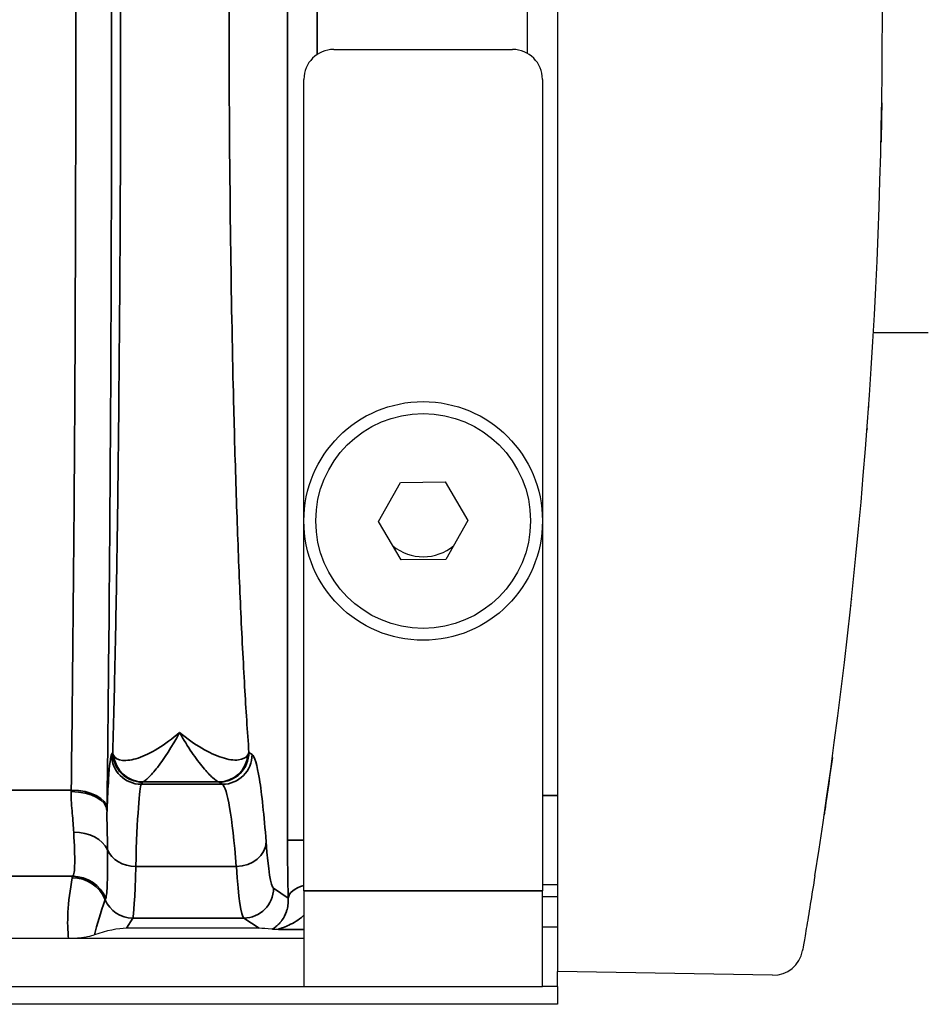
# Model space of a CAD drawing. Header units: millimetres. Extents: x 399 to 6233, y -1870 to 1602.
# Tile 180 of 256: x 5494 to 5509, y -569 to -552. Entities that reach past the tile are written whole.
import ezdxf

# ---------------------------------------------------------------- set-up
doc = ezdxf.new("R2010")
doc.units = ezdxf.units.MM
for name, color, linetype, lineweight in [('AM_5', 3, 'Continuous', 25), ('可見 (ISO)', 7, 'Continuous', 25), ('窄部可見 (ISO)', 7, 'Continuous', 35)]:
    doc.layers.add(name, color=color, linetype=linetype, lineweight=lineweight)
doc.styles.add('尺寸標註', font='romans.shx', dxfattribs={"bigfont": 'CHINESET.SHX'})
doc.dimstyles.new('CNS1$0', dxfattribs={"dimtxt": 2.5, "dimasz": 2.5, "dimexe": 1, "dimexo": 1, "dimgap": 1.5, "dimtad": 1, "dimtoh": 1, "dimdec": 1, "dimdsep": 46, "dimtxsty": '尺寸標註', "dimcen": 0, "dimclrd": 2, "dimclre": 2, "dimclrt": 1, "dimadec": 0, "dimazin": 2, "dimtp": 0.1, "dimtm": 0.1, "dimtfac": 0.71, "dimtdec": 1, "dimtmove": 0, "dimatfit": 0, "dimfxl": 0, "dimlwd": 13, "dimlwe": 13, "dimarcsym": 0})

# ---------------------------------------------------------------- blocks, each defined once
blk = doc.blocks.new('*D353')
at = {"layer": 'AM_5', "color": 2, "lineweight": 13}
for p, q in [((5378.359, -553.173), (5378.359, -588.806)), ((5539.059, -571.673), (5539.059, -588.806)), ((5536.559, -587.806), (5380.859, -587.806))]:
    blk.add_line(p, q, dxfattribs=at)
at = {"layer": 'AM_5', "color": 2, "lineweight": -2}
for points in [[(5380.859, -587.389), (5380.859, -588.223), (5378.359, -587.806)], [(5536.559, -587.389), (5536.559, -588.223), (5539.059, -587.806)]]:
    blk.add_solid(points, dxfattribs=at)
at = {"layer": 'Defpoints', "color": 0, "lineweight": -2}
for p in [(5378.359, -552.173), (5539.059, -570.673), (5378.359, -587.806)]:
    blk.add_point(p, dxfattribs=at)
at = {"layer": 'AM_5', "color": 1, "insert": (5458.709, -585.056), "char_height": 2.5, "attachment_point": 5, "style": '尺寸標註'}
blk.add_mtext('160.7', dxfattribs=at)

msp = doc.modelspace()

# ---------------------------------------------------------------- linework, layer by layer
at = {"layer": '可見 (ISO)'}
for p, q in [((5503.059, -537.973), (5503.059, -566.374)), ((5502.559, -552.74), (5502.559, -551.606)), ((5499.309, -552.673), (5502.309, -552.673)), ((5498.809, -566.773), (5498.809, -553.173)), ((5502.809, -553.173), (5502.809, -566.773)), ((5509.279, -557.423), (5508.358, -557.423)), ((5508.278, -558.673), (5508.279, -558.673)), ((5508.279, -558.673), (5508.279, -558.655)), ((5500.058, -560.58), (5500.428, -559.927)), ((5500.428, -559.927), (5501.178, -559.92)), ((5501.178, -559.92), (5501.559, -560.567)), ((5500.439, -561.227), (5500.058, -560.58)), ((5501.559, -560.567), (5501.19, -561.22)), ((5501.19, -561.22), (5500.439, -561.227)), ((5495.648, -562.673), (5495.648, -562.673)), ((5497.059, -564.361), (5497.059, -564.361)), ((5503.059, -566.374), (5503.059, -568.123)), ((5497.701, -566.673), (5497.701, -566.673)), ((5498.809, -566.773), (5498.809, -568.373)), ((5503.059, -566.673), (5502.809, -566.673)), ((5502.809, -568.373), (5502.809, -566.773)), ((5495.969, -566.923), (5495.969, -566.923)), ((5497.722, -566.873), (5497.722, -566.873)), ((5503.059, -566.873), (5502.809, -566.873)), ((5498.059, -567.4), (5495.836, -567.4)), ((5502.809, -567.373), (5503.059, -567.373)), ((5498.809, -567.573), (5394.309, -567.573)), ((5506.668, -568.186), (5503.059, -568.123)), ((5503.059, -568.373), (5503.059, -568.123)), ((5394.309, -568.373), (5498.809, -568.373)), ((5498.809, -568.373), (5502.809, -568.373)), ((5503.059, -568.373), (5502.809, -568.373)), ((5503.059, -568.373), (5503.059, -568.673)), ((5503.059, -568.673), (5390.059, -568.673))]:
    msp.add_line(p, q, dxfattribs=at)
for radius in [2, 1.8]:
    msp.add_circle((5500.809, -560.573), radius, dxfattribs=at)
for centre, radius, start, end in [((5499.309, -553.173), 0.5, 90, 180), ((5502.309, -553.173), 0.5, 0, 90), ((5500.809, -560.373), 0.8, 230.5307, 309.8588), ((5506.677, -567.687), 0.5, 269, 350.1847)]:
    msp.add_arc(centre, radius, start, end, dxfattribs=at)
for centre, major_axis, ratio, start_param, end_param in [((5417.036, -552.173), (0, -91.486), 0.999849, 1.413344, 1.728248), ((5495.337, -567.733), (0.703, 0.26), 0.296942, 0.676409, 1.518647), ((5499.309, -567.733), (1.346, -0.312), 0.087373, 2.464941, 2.780905)]:
    msp.add_ellipse(centre, major_axis=major_axis, ratio=ratio, start_param=start_param, end_param=end_param, dxfattribs=at)
msp.add_open_spline([(5508.498, -553.565), (5508.495, -553.788), (5508.491, -554.009), (5508.486, -554.226)], degree=3, dxfattribs=at)
for points, knots in [([(5508.252, -559.024), (5508.252, -559.024), (5508.252, -559.024), (5508.252, -559.026), (5508.252, -559.027), (5508.252, -559.03), (5508.251, -559.032), (5508.251, -559.041), (5508.25, -559.046), (5508.25, -559.049), (5508.25, -559.05), (5508.25, -559.05)], [0, 0, 0, 0, 0.00097656, 0.00097656, 0.00488283, 0.00488283, 0.01269545, 0.01269545, 0.04395329, 0.04395329, 0.05714808, 0.05714808, 0.05714808, 0.05714808]), ([(5507.982, -561.982), (5507.982, -561.982), (5507.982, -561.983), (5507.982, -561.983), (5507.981, -561.984), (5507.981, -561.986), (5507.981, -561.987), (5507.981, -561.989)], [0.02995296, 0.02995296, 0.02995296, 0.02995296, 0.03266965, 0.03266965, 0.04118502, 0.04118502, 0.04704465, 0.04704465, 0.04704465, 0.04704465]), ([(5507.992, -561.882), (5507.992, -561.882), (5507.992, -561.882), (5507.992, -561.882), (5507.992, -561.883), (5507.992, -561.886), (5507.992, -561.887), (5507.992, -561.888)], [0.02997514, 0.02997514, 0.02997514, 0.02997514, 0.03261946, 0.03261946, 0.04097847, 0.04097847, 0.04707143, 0.04707143, 0.04707143, 0.04707143]), ([(5507.67, -564.538), (5507.63, -564.827), (5507.588, -565.122), (5507.543, -565.433), (5507.538, -565.465), (5507.534, -565.497)], [0, 0, 0, 0, 0.08760995, 0.08760995, 0.09772978, 0.09772978, 0.09772978, 0.09772978]), ([(5507.377, -566.519), (5507.351, -566.683), (5507.325, -566.846), (5507.3, -566.996), (5507.276, -567.146), (5507.252, -567.286), (5507.233, -567.402), (5507.223, -567.46), (5507.214, -567.513), (5507.206, -567.559), (5507.198, -567.605), (5507.192, -567.643), (5507.186, -567.675), (5507.175, -567.739), (5507.17, -567.772), (5507.17, -567.772)], [0, 0, 0, 0, 0.000496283, 0.000496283, 0.000496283, 0.000992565, 0.000992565, 0.000992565, 0.001242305, 0.001242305, 0.001242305, 0.001488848, 0.001488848, 0.001488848, 0.00198513, 0.00198513, 0.00198513, 0.00198513]), ([(5498.385, -567.42), (5498.353, -567.42), (5498.327, -567.419), (5498.293, -567.418), (5498.283, -567.417), (5498.277, -567.416)], [-0.0000078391, -0.0000078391, -0.0000078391, -0.0000078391, 0.000153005, 0.000153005, 0.0003138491, 0.0003138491, 0.0003138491, 0.0003138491]), ([(5495.296, -567.511), (5495.267, -567.521), (5495.23, -567.532), (5495.153, -567.549), (5495.1, -567.559), (5495.009, -567.568), (5494.982, -567.57), (5494.935, -567.572), (5494.922, -567.573), (5494.9, -567.573), (5494.893, -567.573), (5494.882, -567.573), (5494.879, -567.573), (5494.872, -567.573), (5494.868, -567.573), (5494.864, -567.573)], [-0.2326944, -0.2326944, -0.2326944, -0.2326944, -0.1132276, -0.1132276, -0.0354432, -0.0354432, -0.0129893, -0.0129893, -0.0052284, -0.0052284, -0.0022698, -0.0022698, -0.0010702, -0.0010702, 0, 0, 0, 0])]:
    msp.add_open_spline(points, degree=3, knots=knots, dxfattribs=at)
at = {"layer": '窄部可見 (ISO)'}
for p, q in [((5498.534, -565.92), (5498.534, -538.426)), ((5499.033, -551.591), (5499.033, -552.756)), ((5495.583, -564.487), (5495.604, -564.452)), ((5497.887, -564.452), (5497.941, -564.487)), ((5496.104, -564.952), (5496.083, -564.987)), ((5497.377, -564.947), (5496.113, -564.947)), ((5497.442, -564.987), (5497.388, -564.951)), ((5493.709, -565.083), (5494.908, -565.083)), ((5496.083, -564.987), (5497.442, -564.987)), ((5502.809, -565.173), (5503.059, -565.173)), ((5498.809, -565.92), (5498.534, -565.92)), ((5497.677, -566.366), (5495.989, -566.366)), ((5494.936, -566.528), (5493.682, -566.528)), ((5498.3, -566.728), (5498.547, -566.892)), ((5498.809, -566.773), (5502.809, -566.773)), ((5495.939, -567.228), (5495.836, -567.4)), ((5497.801, -567.228), (5495.939, -567.228)), ((5498.059, -567.4), (5497.801, -567.228)), ((5498.809, -567.42), (5498.385, -567.42))]:
    msp.add_line(p, q, dxfattribs=at)
for centre, major_axis, ratio, start_param, end_param in [((5496.083, -564.487), (-0.429, 0.257), 0.999172, 0.54067, 2.110736), ((5496.113, -564.447), (0.172, -0.469), 0.994895, 4.468106, 5.930072), ((5497.377, -564.447), (-0.144, -0.479), 0.99273, 0.294178, 1.770458), ((5497.442, -564.487), (0.277, 0.416), 0.998023, 3.730274, 5.299244), ((5498.105, -564.953), (-2.002, 0), 0.034899, 6.188683, 6.262618), ((5495.382, -564.955), (2.009, 0), 0.034899, 0.052053, 0.11526), ((5494.86, -563.924), (-0.008, -2.509), 0.023353, 1.078708, 1.090789), ((5494.908, -565.393), (0.6, -0.008), 0.516344, 0.024457, 1.577318), ((5494.908, -565.425), (0.6, -0.008), 0.525274, 0.024614, 1.577589), ((5496.089, -572.986), (0, 8.003), 0.022251, 0.034889, 0.596848), ((5497.426, -572.982), (0, 8), 0.055683, 5.686209, 6.248279), ((5495.46, -564.002), (-0.008, -3.01), 0.019461, 1.078671, 1.090772), ((5494.951, -566.242), (0.6, 0.023), 0.752166, 0.306707, 1.54183), ((5498.619, -566.018), (-0.005, 1.79), 0.047447, 1.516063, 2.080912), ((5495.989, -565.952), (-0.5, 0.015), 0.826915, 0.361643, 1.596274), ((5497.677, -565.952), (0.499, 0.038), 0.826263, 4.648767, 6.190139), ((5498.295, -563.026), (-0.013, 3.705), 0.057031, 2.481299, 3.103343), ((5495.942, -563.114), (-0.005, -4.117), 0.020515, 0.038068, 0.660085), ((5497.796, -563.114), (0.013, -4.117), 0.051328, 5.622938, 6.244975), ((5506.603, -566.559), (-11.679, 0), 0.058758, 6.238419, 6.272371), ((5494.925, -567.151), (-0.59, 0.11), 0.998212, 3.721475, 4.896388), ((5494.936, -567.127), (-0.477, 0.364), 0.997266, 4.194851, 5.363923), ((5497.801, -566.728), (0.277, 0.416), 0.998023, 3.730274, 5.299244), ((5499.047, -566.892), (-0.5, -0.015), 0.485876, 5.193812, 6.22327), ((5496.311, -566.108), (-1.006, -2.097), 0.194686, 5.201237, 5.534292), ((5498.489, -559.103), (-3.014, -7.827), 0.001618, 6.189135, 6.234176), ((5495.939, -566.728), (-0.429, 0.257), 0.999172, 0.935442, 2.110736)]:
    msp.add_ellipse(centre, major_axis=major_axis, ratio=ratio, start_param=start_param, end_param=end_param, dxfattribs=at)
for points, knots in [([(5495.508, -538.954), (5495.533, -540.937), (5495.553, -543.082), (5495.566, -545.313), (5495.579, -547.543), (5495.585, -549.858), (5495.585, -552.173), (5495.585, -554.489), (5495.579, -556.804), (5495.566, -559.034), (5495.553, -561.264), (5495.533, -563.41), (5495.508, -565.393)], [2.598981, 2.598981, 2.598981, 2.598981, 2.870287, 2.870287, 2.870287, 3.141593, 3.141593, 3.141593, 3.412899, 3.412899, 3.412899, 3.684204, 3.684204, 3.684204, 3.684204]), ([(5494.908, -565.083), (5494.933, -563.147), (5494.953, -561.051), (5494.979, -556.695), (5494.985, -554.434), (5494.985, -549.913), (5494.979, -547.652), (5494.953, -543.296), (5494.933, -541.2), (5494.908, -539.264)], [2.598981, 2.598981, 2.598981, 2.598981, 2.870287, 2.870287, 3.141593, 3.141593, 3.412899, 3.412899, 3.684204, 3.684204, 3.684204, 3.684204]), ([(5495.604, -564.452), (5495.614, -564.106), (5495.624, -563.732), (5495.633, -563.348), (5495.642, -562.937), (5495.652, -562.492), (5495.66, -562.027), (5495.668, -561.577), (5495.676, -561.105), (5495.683, -560.609), (5495.69, -560.114), (5495.696, -559.591), (5495.702, -559.062), (5495.705, -558.812), (5495.707, -558.559), (5495.709, -558.303), (5495.717, -557.474), (5495.723, -556.612), (5495.728, -555.719), (5495.734, -554.55), (5495.737, -553.368), (5495.737, -552.173), (5495.737, -550.979), (5495.734, -549.797), (5495.728, -548.628), (5495.723, -547.734), (5495.717, -546.873), (5495.709, -546.044), (5495.707, -545.788), (5495.705, -545.535), (5495.702, -545.285), (5495.696, -544.756), (5495.69, -544.233), (5495.683, -543.738), (5495.676, -543.242), (5495.668, -542.77), (5495.66, -542.32), (5495.652, -541.855), (5495.642, -541.41), (5495.633, -540.999), (5495.624, -540.615), (5495.614, -540.241), (5495.604, -539.895)], [0.0297443, 0.0297443, 0.0297443, 0.0297443, 0.0865259, 0.0865259, 0.0865259, 0.1473087, 0.1473087, 0.1473087, 0.2060909, 0.2060909, 0.2060909, 0.2648731, 0.2648731, 0.2648731, 0.2926242, 0.2926242, 0.2926242, 0.3824374, 0.3824374, 0.3824374, 0.5, 0.5, 0.5, 0.6175662, 0.6175662, 0.6175662, 0.7073868, 0.7073868, 0.7073868, 0.7351305, 0.7351305, 0.7351305, 0.7939127, 0.7939127, 0.7939127, 0.8526949, 0.8526949, 0.8526949, 0.9134821, 0.9134821, 0.9134821, 0.9702593, 0.9702593, 0.9702593, 0.9702593]), ([(5497.887, -539.895), (5497.862, -540.241), (5497.838, -540.615), (5497.816, -540.999), (5497.792, -541.411), (5497.769, -541.855), (5497.748, -542.32), (5497.728, -542.77), (5497.709, -543.243), (5497.691, -543.738), (5497.674, -544.234), (5497.657, -544.757), (5497.643, -545.286), (5497.636, -545.535), (5497.63, -545.788), (5497.624, -546.044), (5497.605, -546.873), (5497.589, -547.735), (5497.578, -548.628), (5497.563, -549.797), (5497.556, -550.979), (5497.556, -552.173), (5497.556, -553.368), (5497.563, -554.549), (5497.578, -555.719), (5497.589, -556.612), (5497.605, -557.474), (5497.624, -558.303), (5497.63, -558.559), (5497.636, -558.812), (5497.643, -559.061), (5497.657, -559.59), (5497.674, -560.113), (5497.691, -560.609), (5497.709, -561.104), (5497.728, -561.577), (5497.748, -562.026), (5497.769, -562.492), (5497.792, -562.936), (5497.816, -563.348), (5497.838, -563.732), (5497.862, -564.105), (5497.887, -564.452)], [0.0297097, 0.0297097, 0.0297097, 0.0297097, 0.0864602, 0.0864602, 0.0864602, 0.1472827, 0.1472827, 0.1472827, 0.2060692, 0.2060692, 0.2060692, 0.2648557, 0.2648557, 0.2648557, 0.2925923, 0.2925923, 0.2925923, 0.3824288, 0.3824288, 0.3824288, 0.5, 0.5, 0.5, 0.6175748, 0.6175748, 0.6175748, 0.7074188, 0.7074188, 0.7074188, 0.7351479, 0.7351479, 0.7351479, 0.7939344, 0.7939344, 0.7939344, 0.8527209, 0.8527209, 0.8527209, 0.9135479, 0.9135479, 0.9135479, 0.9702939, 0.9702939, 0.9702939, 0.9702939]), ([(5495.618, -564.5), (5495.642, -564.549), (5495.696, -564.577), (5495.768, -564.585), (5495.84, -564.592), (5495.931, -564.579), (5496.031, -564.546), (5496.232, -564.479), (5496.479, -564.332), (5496.725, -564.116)], [0, 0, 0, 0, 0.00059497, 0.00059497, 0.00059497, 0.001189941, 0.001189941, 0.001189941, 0.002379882, 0.002379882, 0.002379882, 0.002379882]), ([(5496.725, -564.116), (5496.595, -564.362), (5496.464, -564.561), (5496.353, -564.703), (5496.297, -564.774), (5496.245, -564.832), (5496.203, -564.874), (5496.161, -564.915), (5496.128, -564.94), (5496.113, -564.947)], [-0.000011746, -0.000011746, -0.000011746, -0.000011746, 0.001125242, 0.001125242, 0.001125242, 0.001698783, 0.001698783, 0.001698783, 0.002277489, 0.002277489, 0.002277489, 0.002277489]), ([(5496.725, -564.116), (5496.851, -564.223), (5496.976, -564.312), (5497.217, -564.455), (5497.332, -564.507), (5497.542, -564.573), (5497.637, -564.586), (5497.788, -564.57), (5497.845, -564.541), (5497.872, -564.492)], [-0.000011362, -0.000011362, -0.000011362, -0.000011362, 0.000587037, 0.000587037, 0.001185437, 0.001185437, 0.001783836, 0.001783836, 0.002382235, 0.002382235, 0.002382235, 0.002382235]), ([(5497.377, -564.947), (5497.359, -564.94), (5497.323, -564.916), (5497.278, -564.875), (5497.233, -564.834), (5497.178, -564.776), (5497.119, -564.705), (5497.06, -564.634), (5496.996, -564.55), (5496.929, -564.451), (5496.862, -564.352), (5496.792, -564.239), (5496.725, -564.116)], [0, 0, 0, 0, 0.000570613, 0.000570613, 0.000570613, 0.001141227, 0.001141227, 0.001141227, 0.00171184, 0.00171184, 0.00171184, 0.002282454, 0.002282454, 0.002282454, 0.002282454]), ([(5495.604, -564.452), (5495.604, -564.453), (5495.604, -564.452), (5495.604, -564.452), (5495.604, -564.453), (5495.604, -564.454), (5495.604, -564.455), (5495.604, -564.456), (5495.605, -564.457), (5495.605, -564.458), (5495.605, -564.46), (5495.605, -564.462), (5495.606, -564.464), (5495.606, -564.468), (5495.607, -564.472), (5495.608, -564.476), (5495.611, -564.484), (5495.614, -564.492), (5495.618, -564.5)], [-0.00000006, -0.00000006, -0.00000006, -0.00000006, 0.0000007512, 0.0000007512, 0.0000007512, 0.0000109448, 0.0000109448, 0.0000109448, 0.0000230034, 0.0000230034, 0.0000230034, 0.0000471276, 0.0000471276, 0.0000471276, 0.0000954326, 0.0000954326, 0.0000954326, 0.0001925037, 0.0001925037, 0.0001925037, 0.0001925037]), ([(5496.104, -564.952), (5495.973, -564.952), (5495.843, -564.898), (5495.751, -564.806), (5495.658, -564.713), (5495.604, -564.583), (5495.604, -564.452)], [0, 0, 0, 0, 0.5, 0.5, 0.5, 1, 1, 1, 1]), ([(5497.388, -564.951), (5497.519, -564.951), (5497.648, -564.897), (5497.741, -564.805), (5497.833, -564.712), (5497.887, -564.582), (5497.887, -564.452)], [0, 0, 0, 0, 0.5, 0.5, 0.5, 1, 1, 1, 1]), ([(5497.872, -564.492), (5497.879, -564.479), (5497.885, -564.465), (5497.887, -564.452), (5497.887, -564.452), (5497.887, -564.452)], [0, 0, 0, 0, 0.0001650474, 0.0001650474, 0.0001651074, 0.0001651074, 0.0001651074, 0.0001651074]), ([(5495.508, -565.425), (5495.516, -565.219), (5495.525, -565.044), (5495.534, -564.903), (5495.55, -564.655), (5495.567, -564.515), (5495.583, -564.487)], [1.0953922, 1.0953922, 1.0953922, 1.0953922, 1.2550802, 1.2550802, 1.2550802, 1.5358897, 1.5358897, 1.5358897, 1.5358897]), ([(5497.941, -564.487), (5497.983, -564.515), (5498.024, -564.655), (5498.104, -565.15), (5498.141, -565.505), (5498.176, -565.952)], [1.6057029, 1.6057029, 1.6057029, 1.6057029, 1.8867378, 1.8867378, 2.1677727, 2.1677727, 2.1677727, 2.1677727]), ([(5494.951, -565.791), (5494.946, -565.692), (5494.935, -565.585), (5494.925, -565.472), (5494.915, -565.359), (5494.906, -565.238), (5494.908, -565.11)], [0, 0, 0, 0, 0.000446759, 0.000446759, 0.000446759, 0.000893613, 0.000893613, 0.000893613, 0.000893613]), ([(5495.508, -565.425), (5495.505, -565.538), (5495.508, -565.646), (5495.511, -565.752), (5495.514, -565.866), (5495.517, -565.976), (5495.517, -566.084)], [0.000000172, 0.000000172, 0.000000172, 0.000000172, 0.000500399, 0.000500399, 0.000500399, 0.001035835, 0.001035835, 0.001035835, 0.001035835]), ([(5494.936, -566.528), (5494.954, -566.509), (5494.964, -566.435), (5494.966, -566.309), (5494.968, -566.183), (5494.961, -566.01), (5494.951, -565.791)], [0, 0, 0, 0, 0.000987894, 0.000987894, 0.000987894, 0.001975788, 0.001975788, 0.001975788, 0.001975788]), ([(5495.517, -566.084), (5495.518, -566.315), (5495.518, -566.5), (5495.513, -566.637), (5495.509, -566.775), (5495.5, -566.861), (5495.487, -566.895)], [0, 0, 0, 0, 0.001125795, 0.001125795, 0.001125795, 0.00225159, 0.00225159, 0.00225159, 0.00225159]), ([(5494.864, -567.573), (5494.848, -567.443), (5494.844, -567.294), (5494.853, -567.13), (5494.862, -566.951), (5494.887, -566.755), (5494.925, -566.552)], [3.8442704, 3.8442704, 3.8442704, 3.8442704, 4.0696423, 4.0696423, 4.0696423, 4.3163862, 4.3163862, 4.3163862, 4.3163862]), ([(5498.277, -567.416), (5498.277, -567.416), (5498.278, -567.415), (5498.279, -567.415), (5498.279, -567.414), (5498.28, -567.414), (5498.28, -567.414), (5498.291, -567.407), (5498.303, -567.399), (5498.316, -567.39), (5498.33, -567.38), (5498.343, -567.37), (5498.357, -567.357), (5498.361, -567.354), (5498.365, -567.351), (5498.369, -567.347), (5498.382, -567.335), (5498.395, -567.322), (5498.408, -567.307), (5498.412, -567.303), (5498.415, -567.299), (5498.418, -567.295), (5498.421, -567.292), (5498.424, -567.288), (5498.427, -567.284), (5498.429, -567.282), (5498.431, -567.28), (5498.432, -567.277), (5498.437, -567.271), (5498.442, -567.265), (5498.447, -567.258), (5498.473, -567.219), (5498.498, -567.174), (5498.517, -567.118), (5498.518, -567.115), (5498.519, -567.112), (5498.52, -567.109), (5498.539, -567.049), (5498.552, -566.979), (5498.547, -566.892)], [0, 0, 0, 0, 0.000012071, 0.000012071, 0.000012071, 0.000023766, 0.000023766, 0.000023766, 0.000205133, 0.000205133, 0.000205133, 0.000386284, 0.000386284, 0.000386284, 0.000434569, 0.000434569, 0.000434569, 0.000603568, 0.000603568, 0.000603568, 0.000645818, 0.000645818, 0.000645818, 0.00068593, 0.00068593, 0.00068593, 0.000709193, 0.000709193, 0.000709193, 0.000772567, 0.000772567, 0.000772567, 0.001138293, 0.001138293, 0.001138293, 0.001158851, 0.001158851, 0.001158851, 0.001545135, 0.001545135, 0.001545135, 0.001545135]), ([(5498.809, -567.181), (5498.795, -567.194), (5498.781, -567.206), (5498.767, -567.217), (5498.69, -567.28), (5498.606, -567.327), (5498.528, -567.361), (5498.526, -567.362), (5498.524, -567.363), (5498.522, -567.364), (5498.485, -567.379), (5498.448, -567.392), (5498.42, -567.402), (5498.418, -567.403), (5498.416, -567.404), (5498.414, -567.404), (5498.388, -567.413), (5498.373, -567.419), (5498.385, -567.42)], [0.0007788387, 0.0007788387, 0.0007788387, 0.0007788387, 0.0008591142, 0.0008591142, 0.0008591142, 0.0012950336, 0.0012950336, 0.0012950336, 0.0013059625, 0.0013059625, 0.0013059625, 0.0015108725, 0.0015108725, 0.0015108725, 0.0015260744, 0.0015260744, 0.0015260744, 0.0017267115, 0.0017267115, 0.0017267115, 0.0017267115])]:
    msp.add_open_spline(points, degree=3, knots=knots, dxfattribs=at)

# ---------------------------------------------------------------- dimensions: what is measured, and where the dimension line sits
at = {"layer": 'AM_5'}
dim = msp.add_linear_dim(base=(5378.359, -587.806), p1=(5539.059, -570.673), p2=(5378.359, -552.173), dimstyle='CNS1$0', override={"dimfxl": 4, "dimarcsym": 1}, dxfattribs=at)
dim.commit()
dim.dimension.update_dxf_attribs({"geometry": '*D353', "text_midpoint": (5458.709, -585.056)})

doc.saveas('drawing.dxf')
